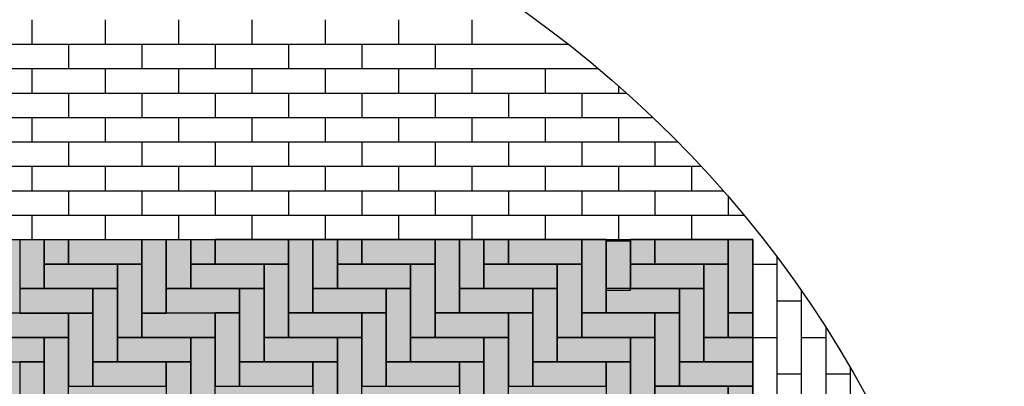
# Model space of a CAD drawing. Header units: metres. Extents: x 252743 to 254903, y 592696 to 593766.
# Tile 171 of 256: x 254467.6 to 254470.42, y 593456.27 to 593457.32. Entities that reach past the tile are written whole.
import ezdxf

# ---------------------------------------------------------------- set-up
doc = ezdxf.new("R2010")
doc.units = ezdxf.units.M
for name, color, linetype in [('N-WB-AANDUIDING PROFIEL', 4, 'Continuous'), ('N-WB-PROFIEL-ARC', 8, 'Continuous'), ('N-WB-PROFIEL-LIJN', 3, 'Continuous')]:
    doc.layers.add(name, color=color, linetype=linetype)
doc.layers.add('N-WB-PROFIEL-HULP', color=6, linetype='Continuous', plot=False)

msp = doc.modelspace()

# ---------------------------------------------------------------- hatches: boundary and pattern name
at = {"layer": 'N-WB-PROFIEL-ARC'}
h = msp.add_hatch(dxfattribs=at)
h.set_pattern_fill('DOTS', color=1, scale=0.025, style=0)
h.set_pattern_definition([(17.1329, (254465.13516, 593470.17684), (0.00727166, 0.04377208), [0, -0.0396875])])
h.paths.add_polyline_path([(254465.6351, 593456.6864), (254465.6351, 593455.2169), (254469.6953, 593455.2167), (254469.6952, 593456.6868)])

# ---------------------------------------------------------------- linework, layer by layer
at = {"layer": 'N-WB-AANDUIDING PROFIEL', "lineweight": -3}
msp.add_circle((254467.1632, 593454.6845), 3.2527, dxfattribs=at)
msp.add_circle((254467.1632, 593454.6845), 3.2527, dxfattribs=at)
at = {"layer": 'N-WB-PROFIEL-ARC'}
for p, q in [((254467.6302, 593457.3168), (254467.6302, 593457.2468)), ((254467.8402, 593457.3168), (254467.8402, 593457.2468)), ((254468.0502, 593457.3168), (254468.0502, 593457.2468)), ((254468.2602, 593457.3168), (254468.2602, 593457.2468)), ((254468.4702, 593457.3168), (254468.4702, 593457.2468)), ((254468.6802, 593457.3168), (254468.6802, 593457.2468)), ((254468.8902, 593457.3168), (254468.8902, 593457.2468)), ((254465.6352, 593457.2468), (254469.1668, 593457.2468)), ((254467.7352, 593457.2468), (254467.7352, 593457.1768)), ((254467.9452, 593457.2468), (254467.9452, 593457.1768)), ((254468.1552, 593457.2468), (254468.1552, 593457.1768)), ((254468.3652, 593457.2468), (254468.3652, 593457.1768)), ((254468.5752, 593457.2468), (254468.5752, 593457.1768)), ((254468.7852, 593457.2468), (254468.7852, 593457.1768)), ((254465.7402, 593457.1768), (254469.2533, 593457.1768)), ((254467.6302, 593457.1768), (254467.6302, 593457.1068)), ((254467.8402, 593457.1768), (254467.8402, 593457.1068)), ((254468.0502, 593457.1768), (254468.0502, 593457.1068)), ((254468.2602, 593457.1768), (254468.2602, 593457.1068)), ((254468.4702, 593457.1768), (254468.4702, 593457.1068)), ((254468.6802, 593457.1768), (254468.6802, 593457.1068)), ((254468.8902, 593457.1768), (254468.8902, 593457.1068)), ((254469.1002, 593457.1768), (254469.1002, 593457.1068)), ((254469.3102, 593457.128), (254469.3102, 593457.1068)), ((254465.6352, 593457.1068), (254469.334, 593457.1068)), ((254467.7352, 593457.1068), (254467.7352, 593457.0368)), ((254467.9452, 593457.1068), (254467.9452, 593457.0368)), ((254468.1552, 593457.1068), (254468.1552, 593457.0368)), ((254468.3652, 593457.1068), (254468.3652, 593457.0368)), ((254468.5752, 593457.1068), (254468.5752, 593457.0368)), ((254468.7852, 593457.1068), (254468.7852, 593457.0368)), ((254468.9952, 593457.1068), (254468.9952, 593457.0368)), ((254469.2052, 593457.1068), (254469.2052, 593457.0368)), ((254465.6352, 593457.0368), (254469.4097, 593457.0368)), ((254467.6302, 593457.0368), (254467.6302, 593456.9668)), ((254467.8402, 593457.0368), (254467.8402, 593456.9668)), ((254468.0502, 593457.0368), (254468.0502, 593456.9668)), ((254468.2602, 593457.0368), (254468.2602, 593456.9668)), ((254468.4702, 593457.0368), (254468.4702, 593456.9668)), ((254468.6802, 593457.0368), (254468.6802, 593456.9668)), ((254468.8902, 593457.0368), (254468.8902, 593456.9668)), ((254469.1002, 593457.0368), (254469.1002, 593456.9668)), ((254469.3102, 593457.0368), (254469.3102, 593456.9668)), ((254465.6352, 593456.9668), (254469.4808, 593456.9668)), ((254467.7352, 593456.9668), (254467.7352, 593456.8968)), ((254467.9452, 593456.9668), (254467.9452, 593456.8968)), ((254468.1552, 593456.9668), (254468.1552, 593456.8968)), ((254468.3652, 593456.9668), (254468.3652, 593456.8968)), ((254468.5752, 593456.9668), (254468.5752, 593456.8968)), ((254468.7852, 593456.9668), (254468.7852, 593456.8968)), ((254468.9952, 593456.9668), (254468.9952, 593456.8968)), ((254469.2052, 593456.9668), (254469.2052, 593456.8968)), ((254469.4152, 593456.9668), (254469.4152, 593456.8968)), ((254465.6352, 593456.8968), (254469.5477, 593456.8968)), ((254467.6302, 593456.8968), (254467.6302, 593456.8268)), ((254467.8402, 593456.8968), (254467.8402, 593456.8268)), ((254468.0502, 593456.8968), (254468.0502, 593456.8268)), ((254468.2602, 593456.8968), (254468.2602, 593456.8268)), ((254468.4702, 593456.8968), (254468.4702, 593456.8268)), ((254468.6802, 593456.8968), (254468.6802, 593456.8268)), ((254468.8902, 593456.8968), (254468.8902, 593456.8268)), ((254469.1002, 593456.8968), (254469.1002, 593456.8268)), ((254469.3102, 593456.8968), (254469.3102, 593456.8268)), ((254469.5202, 593456.8968), (254469.5202, 593456.8268)), ((254465.6352, 593456.8268), (254469.6108, 593456.8268)), ((254467.7352, 593456.8268), (254467.7352, 593456.7568)), ((254467.9452, 593456.8268), (254467.9452, 593456.7568)), ((254468.1552, 593456.8268), (254468.1552, 593456.7568)), ((254468.3652, 593456.8268), (254468.3652, 593456.7568)), ((254468.5752, 593456.8268), (254468.5752, 593456.7568)), ((254468.7852, 593456.8268), (254468.7852, 593456.7568)), ((254468.9952, 593456.8268), (254468.9952, 593456.7568)), ((254469.2052, 593456.8268), (254469.2052, 593456.7568)), ((254469.4152, 593456.8268), (254469.4152, 593456.7568)), ((254469.6252, 593456.8103), (254469.6252, 593456.7568)), ((254465.6352, 593456.7568), (254469.6703, 593456.7568)), ((254467.6302, 593456.7568), (254467.6302, 593456.6868)), ((254467.8402, 593456.7568), (254467.8402, 593456.6868)), ((254468.0502, 593456.7568), (254468.0502, 593456.6868)), ((254468.2602, 593456.7568), (254468.2602, 593456.6868)), ((254468.4702, 593456.7568), (254468.4702, 593456.6868)), ((254468.6802, 593456.7568), (254468.6802, 593456.6868)), ((254468.8902, 593456.7568), (254468.8902, 593456.6868)), ((254469.1002, 593456.7568), (254469.1002, 593456.6868)), ((254469.3102, 593456.7568), (254469.3102, 593456.6868)), ((254469.5202, 593456.7568), (254469.5202, 593456.6868)), ((254465.6352, 593456.6868), (254469.6952, 593456.6868)), ((254469.6952, 593452.6427), (254469.6952, 593456.6868)), ((254469.6952, 593456.6169), (254469.7652, 593456.6169)), ((254469.7652, 593452.7327), (254469.7652, 593456.6364)), ((254469.8352, 593452.8297), (254469.8352, 593456.5394)), ((254469.7652, 593456.5119), (254469.8352, 593456.5119)), ((254469.9052, 593452.9348), (254469.9052, 593456.4343)), ((254469.6952, 593456.4069), (254469.7652, 593456.4069)), ((254469.8352, 593456.4069), (254469.9052, 593456.4069)), ((254469.9752, 593453.0497), (254469.9752, 593456.3193)), ((254469.7652, 593456.3019), (254469.8352, 593456.3019)), ((254469.9052, 593456.3019), (254469.9752, 593456.3019))]:
    msp.add_line(p, q, dxfattribs=at)
at = {"layer": 'N-WB-PROFIEL-ARC', "flags": 128}
for points in [[(254467.6652, 593456.5466), (254467.6652, 593456.6866), (254467.5952, 593456.6866), (254467.5952, 593456.5466)], [(254467.7352, 593456.6166), (254467.7352, 593456.6866), (254467.6652, 593456.6866), (254467.6652, 593456.6166)], [(254467.7352, 593456.6166), (254467.7352, 593456.6866), (254467.6652, 593456.6866), (254467.6652, 593456.6166)], [(254467.9452, 593456.6866), (254467.7352, 593456.6866), (254467.7352, 593456.6166), (254467.9452, 593456.6166)], [(254467.9452, 593456.6866), (254467.7352, 593456.6866), (254467.7352, 593456.6166), (254467.9452, 593456.6166)], [(254468.0152, 593456.4766), (254468.0152, 593456.6866), (254467.9452, 593456.6866), (254467.9452, 593456.4766)], [(254468.0152, 593456.4766), (254468.0152, 593456.6866), (254467.9452, 593456.6866), (254467.9452, 593456.4766)], [(254468.0852, 593456.5466), (254468.0852, 593456.6866), (254468.0152, 593456.6866), (254468.0152, 593456.5466)], [(254468.0852, 593456.5466), (254468.0852, 593456.6866), (254468.0152, 593456.6866), (254468.0152, 593456.5466)], [(254468.1552, 593456.6167), (254468.1552, 593456.6867), (254468.0852, 593456.6866), (254468.0852, 593456.6166)], [(254468.1552, 593456.6167), (254468.1552, 593456.6867), (254468.0852, 593456.6866), (254468.0852, 593456.6166)], [(254468.3652, 593456.6867), (254468.1552, 593456.6867), (254468.1552, 593456.6167), (254468.3652, 593456.6167)], [(254468.3652, 593456.6867), (254468.1552, 593456.6867), (254468.1552, 593456.6167), (254468.3652, 593456.6167)], [(254468.4352, 593456.4767), (254468.4352, 593456.6867), (254468.3652, 593456.6867), (254468.3652, 593456.4767)], [(254468.4352, 593456.4767), (254468.4352, 593456.6867), (254468.3652, 593456.6867), (254468.3652, 593456.4767)], [(254468.5052, 593456.5467), (254468.5052, 593456.6867), (254468.4352, 593456.6867), (254468.4352, 593456.5467)], [(254468.5052, 593456.5467), (254468.5052, 593456.6867), (254468.4352, 593456.6867), (254468.4352, 593456.5467)], [(254468.5752, 593456.6167), (254468.5752, 593456.6867), (254468.5052, 593456.6867), (254468.5052, 593456.6167)], [(254468.5752, 593456.6167), (254468.5752, 593456.6867), (254468.5052, 593456.6867), (254468.5052, 593456.6167)], [(254468.7852, 593456.6867), (254468.5752, 593456.6867), (254468.5752, 593456.6167), (254468.7852, 593456.6167)], [(254468.7852, 593456.6867), (254468.5752, 593456.6867), (254468.5752, 593456.6167), (254468.7852, 593456.6167)], [(254468.8552, 593456.4767), (254468.8552, 593456.6867), (254468.7852, 593456.6867), (254468.7852, 593456.4767)], [(254468.8552, 593456.4767), (254468.8552, 593456.6867), (254468.7852, 593456.6867), (254468.7852, 593456.4767)], [(254468.9252, 593456.5467), (254468.9252, 593456.6867), (254468.8552, 593456.6867), (254468.8552, 593456.5467)], [(254468.9252, 593456.5467), (254468.9252, 593456.6867), (254468.8552, 593456.6867), (254468.8552, 593456.5467)], [(254468.9952, 593456.6167), (254468.9952, 593456.6867), (254468.9252, 593456.6867), (254468.9252, 593456.6167)], [(254468.9952, 593456.6167), (254468.9952, 593456.6867), (254468.9252, 593456.6867), (254468.9252, 593456.6167)], [(254469.2052, 593456.6868), (254468.9952, 593456.6867), (254468.9952, 593456.6167), (254469.2052, 593456.6168)], [(254469.2052, 593456.6868), (254468.9952, 593456.6867), (254468.9952, 593456.6167), (254469.2052, 593456.6168)], [(254469.2752, 593456.4768), (254469.2752, 593456.6868), (254469.2052, 593456.6868), (254469.2052, 593456.4768)], [(254469.2752, 593456.4768), (254469.2752, 593456.6868), (254469.2052, 593456.6868), (254469.2052, 593456.4768)], [(254469.3452, 593456.5425), (254469.3452, 593456.6825), (254469.2752, 593456.6825), (254469.2752, 593456.5425)], [(254469.3452, 593456.5425), (254469.3452, 593456.6825), (254469.2752, 593456.6825), (254469.2752, 593456.5425)], [(254469.4152, 593456.6168), (254469.4152, 593456.6868), (254469.3452, 593456.6868), (254469.3452, 593456.6168)], [(254469.6252, 593456.6868), (254469.4152, 593456.6868), (254469.4152, 593456.6168), (254469.6252, 593456.6168)], [(254469.6952, 593456.4768), (254469.6952, 593456.6868), (254469.6252, 593456.6868), (254469.6252, 593456.4768)], [(254469.6952, 593456.4768), (254469.6952, 593456.6868), (254469.6252, 593456.6868), (254469.6252, 593456.4768)], [(254467.8752, 593456.6166), (254467.6652, 593456.6166), (254467.6652, 593456.5466), (254467.8752, 593456.5466)], [(254467.8752, 593456.6166), (254467.6652, 593456.6166), (254467.6652, 593456.5466), (254467.8752, 593456.5466)], [(254467.9452, 593456.4066), (254467.9452, 593456.6166), (254467.8752, 593456.6166), (254467.8752, 593456.4066)], [(254468.2952, 593456.6167), (254468.0852, 593456.6166), (254468.0852, 593456.5466), (254468.2952, 593456.5467)], [(254468.2952, 593456.6167), (254468.0852, 593456.6166), (254468.0852, 593456.5466), (254468.2952, 593456.5467)], [(254468.3652, 593456.4067), (254468.3652, 593456.6167), (254468.2952, 593456.6167), (254468.2952, 593456.4067)], [(254468.3652, 593456.4067), (254468.3652, 593456.6167), (254468.2952, 593456.6167), (254468.2952, 593456.4067)], [(254468.7152, 593456.6167), (254468.5052, 593456.6167), (254468.5052, 593456.5467), (254468.7152, 593456.5467)], [(254468.7152, 593456.6167), (254468.5052, 593456.6167), (254468.5052, 593456.5467), (254468.7152, 593456.5467)], [(254468.7852, 593456.4067), (254468.7852, 593456.6167), (254468.7152, 593456.6167), (254468.7152, 593456.4067)], [(254468.7852, 593456.4067), (254468.7852, 593456.6167), (254468.7152, 593456.6167), (254468.7152, 593456.4067)], [(254469.1352, 593456.6167), (254468.9252, 593456.6167), (254468.9252, 593456.5467), (254469.1352, 593456.5467)], [(254469.1352, 593456.6167), (254468.9252, 593456.6167), (254468.9252, 593456.5467), (254469.1352, 593456.5467)], [(254469.2052, 593456.4068), (254469.2052, 593456.6168), (254469.1352, 593456.6167), (254469.1352, 593456.4067)], [(254469.2052, 593456.4068), (254469.2052, 593456.6168), (254469.1352, 593456.6167), (254469.1352, 593456.4067)], [(254469.5552, 593456.6168), (254469.3452, 593456.6168), (254469.3452, 593456.5468), (254469.5552, 593456.5468)], [(254469.6252, 593456.4068), (254469.6252, 593456.6168), (254469.5552, 593456.6168), (254469.5552, 593456.4068)], [(254469.6252, 593456.4068), (254469.6252, 593456.6168), (254469.5552, 593456.6168), (254469.5552, 593456.4068)], [(254467.8052, 593456.5466), (254467.5952, 593456.5466), (254467.5952, 593456.4766), (254467.8052, 593456.4766)], [(254467.8052, 593456.5466), (254467.5952, 593456.5466), (254467.5952, 593456.4766), (254467.8052, 593456.4766)], [(254467.8752, 593456.3366), (254467.8752, 593456.5466), (254467.8052, 593456.5466), (254467.8052, 593456.3366)], [(254468.2252, 593456.5467), (254468.0152, 593456.5466), (254468.0152, 593456.4766), (254468.2252, 593456.4767)], [(254468.2252, 593456.5467), (254468.0152, 593456.5466), (254468.0152, 593456.4766), (254468.2252, 593456.4767)], [(254468.2952, 593456.3367), (254468.2952, 593456.5467), (254468.2252, 593456.5467), (254468.2252, 593456.3367)], [(254468.2952, 593456.3367), (254468.2952, 593456.5467), (254468.2252, 593456.5467), (254468.2252, 593456.3367)], [(254468.6452, 593456.5467), (254468.4352, 593456.5467), (254468.4352, 593456.4767), (254468.6452, 593456.4767)], [(254468.6452, 593456.5467), (254468.4352, 593456.5467), (254468.4352, 593456.4767), (254468.6452, 593456.4767)], [(254468.7152, 593456.3367), (254468.7152, 593456.5467), (254468.6452, 593456.5467), (254468.6452, 593456.3367)], [(254468.7152, 593456.3367), (254468.7152, 593456.5467), (254468.6452, 593456.5467), (254468.6452, 593456.3367)], [(254469.0652, 593456.5467), (254468.8552, 593456.5467), (254468.8552, 593456.4767), (254469.0652, 593456.4767)], [(254469.0652, 593456.5467), (254468.8552, 593456.5467), (254468.8552, 593456.4767), (254469.0652, 593456.4767)], [(254469.1352, 593456.3367), (254469.1352, 593456.5467), (254469.0652, 593456.5467), (254469.0652, 593456.3367)], [(254469.1352, 593456.3367), (254469.1352, 593456.5467), (254469.0652, 593456.5467), (254469.0652, 593456.3367)], [(254469.4852, 593456.5468), (254469.2752, 593456.5468), (254469.2752, 593456.4768), (254469.4852, 593456.4768)], [(254469.4852, 593456.5468), (254469.2752, 593456.5468), (254469.2752, 593456.4768), (254469.4852, 593456.4768)], [(254469.5552, 593456.3368), (254469.5552, 593456.5468), (254469.4852, 593456.5468), (254469.4852, 593456.3368)], [(254469.5552, 593456.3368), (254469.5552, 593456.5468), (254469.4852, 593456.5468), (254469.4852, 593456.3368)], [(254467.7352, 593456.4766), (254467.5252, 593456.4766), (254467.5252, 593456.4066), (254467.7352, 593456.4066)], [(254467.8052, 593456.2666), (254467.8052, 593456.4766), (254467.7352, 593456.4766), (254467.7352, 593456.2666)], [(254468.2252, 593456.2667), (254468.2252, 593456.4767), (254468.1552, 593456.4767), (254468.1552, 593456.2667)], [(254468.5752, 593456.4767), (254468.3652, 593456.4767), (254468.3652, 593456.4067), (254468.5752, 593456.4067)], [(254468.5752, 593456.4767), (254468.3652, 593456.4767), (254468.3652, 593456.4067), (254468.5752, 593456.4067)], [(254468.6452, 593456.2667), (254468.6452, 593456.4767), (254468.5752, 593456.4767), (254468.5752, 593456.2667)], [(254469.0652, 593456.2667), (254469.0652, 593456.4767), (254468.9952, 593456.4767), (254468.9952, 593456.2667)], [(254469.0652, 593456.2667), (254469.0652, 593456.4767), (254468.9952, 593456.4767), (254468.9952, 593456.2667)], [(254469.4152, 593456.4768), (254469.2052, 593456.4768), (254469.2052, 593456.4068), (254469.4152, 593456.4068)], [(254469.4152, 593456.4768), (254469.2052, 593456.4768), (254469.2052, 593456.4068), (254469.4152, 593456.4068)], [(254469.4852, 593456.2668), (254469.4852, 593456.4768), (254469.4152, 593456.4768), (254469.4152, 593456.2668)], [(254469.6952, 593456.4068), (254469.6952, 593456.4768), (254469.6252, 593456.4768), (254469.6252, 593456.4068)], [(254469.6952, 593456.4068), (254469.6952, 593456.4768), (254469.6252, 593456.4768), (254469.6252, 593456.4068)], [(254467.6652, 593456.4066), (254467.4552, 593456.4066), (254467.4552, 593456.3366), (254467.6652, 593456.3366)], [(254467.7352, 593456.1966), (254467.7352, 593456.4066), (254467.6652, 593456.4066), (254467.6652, 593456.1966)], [(254468.1552, 593456.1965), (254468.1552, 593456.4065), (254468.0852, 593456.4065), (254468.0852, 593456.1965)], [(254468.5052, 593456.4067), (254468.2952, 593456.4067), (254468.2952, 593456.3367), (254468.5052, 593456.3367)], [(254468.5052, 593456.4067), (254468.2952, 593456.4067), (254468.2952, 593456.3367), (254468.5052, 593456.3367)], [(254468.5752, 593456.1966), (254468.5752, 593456.4066), (254468.5052, 593456.4065), (254468.5052, 593456.1965)], [(254468.9952, 593456.1966), (254468.9952, 593456.4066), (254468.9252, 593456.4066), (254468.9252, 593456.1966)], [(254469.3452, 593456.4068), (254469.1352, 593456.4067), (254469.1352, 593456.3367), (254469.3452, 593456.3368)], [(254469.3452, 593456.4068), (254469.1352, 593456.4067), (254469.1352, 593456.3367), (254469.3452, 593456.3368)], [(254469.4152, 593456.1966), (254469.4152, 593456.4066), (254469.3452, 593456.4066), (254469.3452, 593456.1966)], [(254469.6952, 593456.4068), (254469.5552, 593456.4068), (254469.5552, 593456.3368), (254469.6952, 593456.3368)], [(254469.6952, 593456.4068), (254469.5552, 593456.4068), (254469.5552, 593456.3368), (254469.6952, 593456.3368)], [(254467.6652, 593456.1265), (254467.6652, 593456.3365), (254467.5952, 593456.3365), (254467.5952, 593456.1265)], [(254468.0152, 593456.3366), (254467.8052, 593456.3366), (254467.8052, 593456.2666), (254468.0152, 593456.2666)], [(254468.0852, 593456.1265), (254468.0852, 593456.3365), (254468.0152, 593456.3365), (254468.0152, 593456.1265)], [(254468.4352, 593456.3367), (254468.2252, 593456.3367), (254468.2252, 593456.2667), (254468.4352, 593456.2667)], [(254468.4352, 593456.3367), (254468.2252, 593456.3367), (254468.2252, 593456.2667), (254468.4352, 593456.2667)], [(254468.5052, 593456.1265), (254468.5052, 593456.3365), (254468.4352, 593456.3365), (254468.4352, 593456.1265)], [(254468.8552, 593456.3367), (254468.6452, 593456.3367), (254468.6452, 593456.2667), (254468.8552, 593456.2667)], [(254468.9252, 593456.1266), (254468.9252, 593456.3366), (254468.8552, 593456.3366), (254468.8552, 593456.1266)], [(254469.2752, 593456.3368), (254469.0652, 593456.3367), (254469.0652, 593456.2667), (254469.2752, 593456.2668)], [(254469.3452, 593456.1266), (254469.3452, 593456.3366), (254469.2752, 593456.3366), (254469.2752, 593456.1266)], [(254469.6952, 593456.3368), (254469.4852, 593456.3368), (254469.4852, 593456.2668), (254469.6952, 593456.2668)], [(254469.6952, 593456.3368), (254469.4852, 593456.3368), (254469.4852, 593456.2668), (254469.6952, 593456.2668)], [(254469.6252, 593456.2666), (254469.4152, 593456.2666), (254469.4152, 593456.1966), (254469.6252, 593456.1966)], [(254469.6952, 593456.0567), (254469.6952, 593456.2667), (254469.6252, 593456.2666), (254469.6252, 593456.0566)], [(254469.6952, 593456.0567), (254469.6952, 593456.2667), (254469.6252, 593456.2666), (254469.6252, 593456.0566)]]:
    msp.add_lwpolyline(points, close=True, dxfattribs=at)
for points in [[(254468.0152, 593456.4766), (254468.0152, 593456.6866), (254467.9704, 593456.6866)], [(254468.0152, 593456.4766), (254468.0152, 593456.6866), (254467.9704, 593456.6866)], [(254468.8552, 593456.4767), (254468.8552, 593456.6867), (254468.8104, 593456.6867)], [(254468.8552, 593456.4767), (254468.8552, 593456.6867), (254468.8104, 593456.6867)], [(254468.0152, 593456.4766), (254468.0152, 593456.4766), (254467.9452, 593456.4766), (254467.9452, 593456.4066), (254468.0152, 593456.4066)], [(254468.0152, 593456.4066), (254468.1552, 593456.4067), (254468.1552, 593456.4767), (254468.0152, 593456.4766)], [(254468.8552, 593456.4767), (254468.8552, 593456.4767), (254468.7852, 593456.4767), (254468.7852, 593456.4067), (254468.8552, 593456.4067)], [(254468.8552, 593456.4767), (254468.8552, 593456.4767), (254468.7852, 593456.4767), (254468.7852, 593456.4067), (254468.8552, 593456.4067)], [(254468.8552, 593456.4067), (254468.9952, 593456.4067), (254468.9952, 593456.4767), (254468.8552, 593456.4767)], [(254468.8552, 593456.4067), (254468.9952, 593456.4067), (254468.9952, 593456.4767), (254468.8552, 593456.4767)], [(254468.0152, 593456.4066), (254467.8752, 593456.4066), (254467.8752, 593456.3366), (254468.0152, 593456.3366)], [(254468.0152, 593456.4066), (254467.8752, 593456.4066), (254467.8752, 593456.3366), (254468.0152, 593456.3366)], [(254468.0152, 593456.3366), (254468.0852, 593456.3366), (254468.0852, 593456.4066), (254468.0152, 593456.4066)], [(254468.8552, 593456.4067), (254468.7152, 593456.4067), (254468.7152, 593456.3367), (254468.8552, 593456.3367)], [(254468.8552, 593456.3367), (254468.9252, 593456.3367), (254468.9252, 593456.4067), (254468.8552, 593456.4067)], [(254468.0152, 593456.2666), (254468.0152, 593456.3366)], [(254468.8552, 593456.2667), (254468.8552, 593456.3367)], [(254468.8552, 593456.2667), (254468.8552, 593456.3367)]]:
    msp.add_lwpolyline(points, dxfattribs=at)
at = {"layer": 'N-WB-PROFIEL-HULP'}
msp.add_lwpolyline([(254465.6351, 593456.6864), (254465.6351, 593455.2169), (254469.6953, 593455.2167), (254469.6952, 593456.6868), (254465.6351, 593456.6864)], close=True, dxfattribs=at)
at = {"layer": 'N-WB-PROFIEL-LIJN'}
msp.add_lwpolyline([(254469.6952, 593456.6868), (254469.6953, 593455.2167), (254465.6351, 593455.2167), (254465.6352, 593456.6868)], close=True, dxfattribs=at)

doc.saveas('drawing.dxf')
